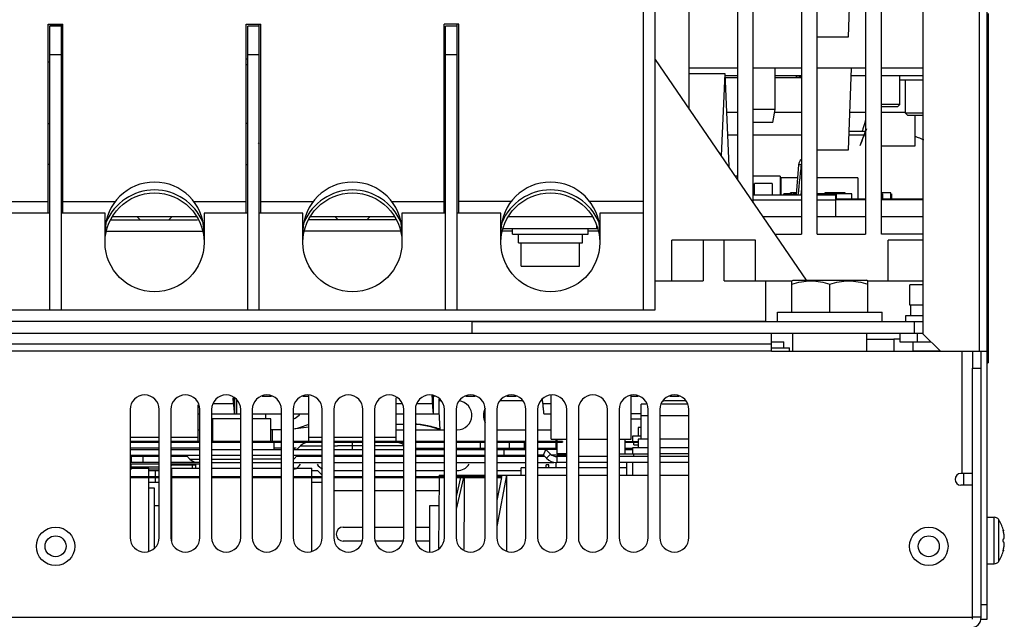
# Model space of a CAD drawing. Header units: millimetres. Extents: x 0 to 2100, y 0 to 1500.
# Tile 7 of 45: x 807 to 976, y 177 to 280. Entities that reach past the tile are written whole.
import ezdxf

# ---------------------------------------------------------------- set-up
doc = ezdxf.new("R2010")
doc.units = ezdxf.units.MM
doc.header["$LTSCALE"] = 115.5
doc.layers.get('0').update_dxf_attribs({"linetype": 'CONTINUOUS'})
for name, color, linetype in [('002_AXIS', 7, 'CONTINUOUS'), ('00_COMPONENTS', 7, 'CONTINUOUS'), ('010_SHEET_METAL_PART', 7, 'CONTINUOUS'), ('03_AXES', 7, 'CONTINUOUS'), ('06_SURFS', 7, 'CONTINUOUS'), ('WIRES', 7, 'CONTINUOUS')]:
    doc.layers.add(name, color=color, linetype=linetype)

msp = doc.modelspace()

# ---------------------------------------------------------------- linework, layer by layer
at = {"color": 7, "linetype": 'CONTINUOUS'}
for p, q in [((914.37, 229.76), (914.37, 329.26)), ((916.37, 229.76), (916.37, 329.26)), ((922.22, 264.21), (922.22, 292.66)), ((930.52, 292.66), (930.52, 252.08)), ((933.22, 248.13), (933.22, 292.66)), ((941.52, 292.66), (941.52, 242.76)), ((944.22, 242.76), (944.22, 292.66)), ((952.52, 292.66), (952.52, 242.76)), ((955.22, 242.76), (955.22, 292.66)), ((949.58, 276.66), (950.07, 290.66)), ((973.57, 280.66), (973.57, 220.66)), ((812.12, 246.36), (812.12, 278.86)), ((812.12, 278.86), (814.62, 278.86)), ((812.12, 278.76), (814.37, 278.76)), ((812.35, 278.86), (812.35, 278.76)), ((812.37, 229.76), (812.37, 278.51)), ((814.37, 278.51), (812.37, 278.51)), ((812.4, 278.76), (812.4, 278.86)), ((812.81, 278.76), (812.81, 278.86)), ((813.14, 278.76), (813.14, 278.86)), ((813.72, 278.76), (813.72, 278.86)), ((814.29, 278.76), (814.29, 278.86)), ((814.37, 229.76), (814.37, 278.86)), ((814.62, 246.36), (814.62, 278.86)), ((846.12, 246.36), (846.12, 278.86)), ((846.12, 278.86), (848.62, 278.86)), ((846.37, 229.76), (846.37, 278.51)), ((848.37, 278.51), (846.37, 278.51)), ((848.37, 229.76), (848.37, 278.86)), ((848.62, 246.36), (848.62, 278.86)), ((880.12, 246.36), (880.12, 278.86)), ((882.62, 278.86), (880.12, 278.86)), ((880.37, 229.76), (880.37, 278.51)), ((882.37, 278.51), (880.37, 278.51)), ((882.37, 229.76), (882.37, 278.86)), ((882.62, 246.36), (882.62, 278.86)), ((944.22, 276.66), (949.58, 276.66)), ((812.12, 272.36), (812.37, 272.36)), ((814.37, 273.58), (812.37, 273.58)), ((846.12, 272.86), (846.37, 272.86)), ((848.37, 273.58), (846.37, 273.58)), ((880.12, 272.86), (880.37, 272.86)), ((882.37, 273.58), (880.37, 273.58)), ((916.37, 272.76), (942.3, 234.86)), ((846.37, 271.86), (846.12, 271.86)), ((880.37, 271.86), (880.12, 271.86)), ((930.52, 271.26), (922.22, 271.26)), ((941.52, 271.26), (933.22, 271.26)), ((952.52, 271.26), (944.22, 271.26)), ((949.58, 257.26), (950.07, 271.26)), ((962.37, 271.26), (955.22, 271.26)), ((922.22, 270.37), (928.32, 270.37)), ((928.32, 270.37), (927.68, 256.22)), ((928.32, 270.37), (929.04, 254.46)), ((928.35, 269.66), (930.52, 269.66)), ((940.57, 269.66), (941.52, 269.66)), ((958.37, 265.04), (958.37, 269.96)), ((958.37, 269.26), (962.37, 269.26)), ((959.37, 263.54), (959.37, 269.26)), ((930.52, 263.66), (928.62, 263.66)), ((941.52, 263.66), (936.88, 263.66)), ((952.52, 263.66), (949.8, 263.66)), ((959.37, 263.66), (955.22, 263.66)), ((812.12, 261.76), (812.37, 261.76)), ((846.37, 261.76), (846.12, 261.76)), ((880.12, 261.76), (880.37, 261.76)), ((949.69, 260.47), (952.51, 260.47)), ((944.22, 257.26), (949.58, 257.26)), ((812.37, 254.76), (812.12, 254.76)), ((846.12, 254.76), (846.37, 254.76)), ((880.37, 254.76), (880.12, 254.76)), ((929.04, 254.46), (929.03, 254.25)), ((940.97, 254.66), (940.57, 249.52)), ((941.52, 250.55), (941.37, 249.52)), ((933.22, 248.68), (941.52, 248.68)), ((944.22, 248.68), (947.37, 248.68)), ((947.37, 249.52), (947.37, 245.76)), ((947.37, 248.76), (952.52, 248.76)), ((955.22, 248.76), (962.27, 248.76)), ((962.27, 248.66), (962.27, 248.76)), ((803.13, 248.36), (812.12, 248.36)), ((814.62, 248.36), (823.6, 248.36)), ((837.13, 248.36), (846.12, 248.36)), ((848.62, 248.36), (857.6, 248.36)), ((871.13, 248.36), (880.12, 248.36)), ((891.6, 248.36), (882.62, 248.36)), ((914.37, 248.36), (905.13, 248.36)), ((812.37, 246.36), (804.87, 246.36)), ((821.87, 246.36), (814.37, 246.36)), ((821.87, 241.36), (821.87, 246.36)), ((822.95, 245.26), (837.78, 245.26)), ((837.64, 245.76), (823.09, 245.76)), ((838.87, 246.36), (838.87, 241.36)), ((846.37, 246.36), (838.87, 246.36)), ((855.87, 246.36), (848.37, 246.36)), ((855.87, 241.36), (855.87, 246.36)), ((871.78, 245.26), (856.95, 245.26)), ((871.64, 245.76), (857.09, 245.76)), ((880.37, 246.36), (872.87, 246.36)), ((872.87, 246.36), (872.87, 241.36)), ((889.87, 246.36), (882.37, 246.36)), ((889.87, 241.36), (889.87, 246.36)), ((905.64, 245.76), (891.09, 245.76)), ((914.37, 246.36), (906.87, 246.36)), ((906.87, 246.36), (906.87, 241.36)), ((891.87, 242.76), (891.87, 243.76)), ((904.87, 242.76), (904.87, 243.76)), ((822.2, 243.26), (838.53, 243.26)), ((872.53, 243.26), (856.2, 243.26)), ((891.87, 243.26), (890.2, 243.26)), ((891.87, 242.76), (904.87, 242.76)), ((892.87, 241.26), (892.87, 242.76)), ((903.87, 241.26), (903.87, 242.76)), ((906.53, 243.26), (904.87, 243.26)), ((936.89, 242.76), (941.52, 242.76)), ((944.22, 242.76), (952.52, 242.76)), ((962.37, 242.76), (955.22, 242.76)), ((892.87, 241.26), (903.87, 241.26)), ((933.61, 241.76), (919.22, 241.76)), ((919.22, 234.76), (919.22, 241.76)), ((924.61, 241.76), (924.61, 234.76)), ((928.22, 234.76), (928.22, 241.76)), ((933.62, 234.76), (933.62, 241.76)), ((962.37, 241.76), (956.37, 241.76)), ((956.37, 234.76), (956.37, 241.76)), ((916.37, 234.76), (924.61, 234.76)), ((928.22, 234.76), (939.87, 234.76)), ((935.37, 227.76), (935.37, 234.76)), ((939.87, 234.74), (940.07, 234.86)), ((939.87, 229.36), (939.87, 234.74)), ((940.07, 234.86), (952.67, 234.86)), ((946.37, 229.36), (946.37, 234.16)), ((952.87, 234.74), (952.67, 234.86)), ((952.87, 234.76), (962.37, 234.76)), ((952.87, 229.36), (952.87, 234.74)), ((960.22, 230.56), (960.22, 228.76)), ((710.37, 229.76), (916.37, 229.76)), ((962.37, 228.76), (959.37, 228.76)), ((959.37, 228.76), (959.37, 227.76)), ((935.37, 227.76), (691.37, 227.76)), ((936.37, 224.26), (938.47, 224.26)), ((936.37, 223.26), (939.42, 223.26)), ((938.47, 223.26), (938.47, 224.26)), ((939.42, 222.66), (939.42, 223.26)), ((973.37, 220.66), (973.57, 220.66)), ((850.47, 214.91), (848.86, 214.91)), ((856.87, 214.91), (855.86, 214.91)), ((878.47, 214.91), (878.33, 214.91)), ((885.47, 214.91), (883.86, 214.91)), ((892.47, 214.91), (890.86, 214.91)), ((898.52, 207.56), (898.52, 215.12)), ((912.22, 207.56), (912.22, 215.11)), ((913.47, 214.91), (912.25, 214.91)), ((920.47, 214.91), (918.86, 214.91)), ((913.97, 207.56), (913.97, 213.56)), ((840.37, 207.16), (840.37, 211.06)), ((850.37, 207.16), (850.37, 211.06)), ((913.97, 208.06), (912.47, 208.06)), ((912.47, 208.06), (912.47, 207.16)), ((913.97, 209.56), (913.47, 209.56)), ((913.47, 209.56), (913.47, 208.06)), ((831.17, 207.16), (826.17, 207.16)), ((826.17, 207.02), (831.17, 207.02)), ((838.17, 207.16), (833.17, 207.16)), ((833.17, 207.02), (838.17, 207.02)), ((845.17, 207.16), (840.17, 207.16)), ((840.17, 207.02), (845.17, 207.02)), ((852.17, 207.16), (847.17, 207.16)), ((847.17, 207.02), (852.17, 207.02)), ((850.87, 207.02), (850.87, 205.79)), ((859.17, 207.16), (854.17, 207.16)), ((854.17, 207.02), (859.17, 207.02)), ((854.81, 205.79), (855.45, 206.43)), ((866.17, 207.16), (861.17, 207.16)), ((861.17, 207.02), (866.17, 207.02)), ((873.17, 207.16), (868.17, 207.16)), ((868.17, 207.02), (873.17, 207.02)), ((880.17, 207.16), (875.17, 207.16)), ((875.17, 207.02), (880.17, 207.02)), ((887.17, 207.16), (882.17, 207.16)), ((882.17, 207.02), (887.17, 207.02)), ((894.17, 207.16), (889.17, 207.16)), ((889.17, 207.02), (894.17, 207.02)), ((891.37, 206.02), (891.37, 207.02)), ((900.47, 207.16), (896.17, 207.16)), ((896.17, 207.02), (900.47, 207.02)), ((898.52, 207.56), (901.17, 207.56)), ((899.37, 207.16), (899.37, 207.56)), ((899.37, 206.02), (899.37, 207.02)), ((899.52, 207.16), (899.52, 207.56)), ((899.52, 205.06), (899.52, 207.02)), ((900.47, 207.16), (900.47, 207.02)), ((903.17, 207.56), (908.17, 207.56)), ((910.17, 207.56), (912.22, 207.56)), ((911.22, 205.06), (911.22, 207.56)), ((911.22, 207.16), (913.47, 207.16)), ((911.22, 207.02), (913.47, 207.02)), ((912.72, 206.56), (912.72, 207.02)), ((912.72, 206.56), (913.47, 206.56)), ((915.17, 207.56), (913.47, 207.56)), ((913.47, 207.56), (913.47, 206.06)), ((922.17, 207.56), (917.17, 207.56)), ((831.17, 206.02), (826.17, 206.02)), ((826.17, 205.79), (831.17, 205.79)), ((826.17, 204.79), (831.17, 204.79)), ((838.17, 206.02), (833.17, 206.02)), ((833.17, 205.79), (838.17, 205.79)), ((833.17, 204.79), (838.17, 204.79)), ((835.81, 204.79), (836.45, 204.15)), ((840.17, 205.79), (845.17, 205.79)), ((840.17, 204.79), (845.17, 204.79)), ((847.17, 205.79), (852.17, 205.79)), ((847.17, 204.79), (852.17, 204.79)), ((852.17, 206.02), (850.87, 206.02)), ((854.7, 206.02), (854.17, 206.02)), ((854.17, 205.79), (859.17, 205.79)), ((854.17, 204.79), (859.17, 204.79)), ((854.92, 204.79), (854.28, 204.15)), ((854.37, 206.02), (854.37, 205.79)), ((861.17, 205.79), (866.17, 205.79)), ((861.17, 204.79), (866.17, 204.79)), ((868.17, 205.79), (873.17, 205.79)), ((868.17, 204.79), (873.17, 204.79)), ((875.17, 206.02), (880.17, 206.02)), ((875.17, 205.79), (880.17, 205.79)), ((875.17, 204.79), (880.17, 204.79)), ((882.17, 206.02), (887.17, 206.02)), ((882.17, 205.79), (887.17, 205.79)), ((882.17, 204.79), (887.17, 204.79)), ((889.17, 206.02), (894.17, 206.02)), ((889.17, 205.79), (894.17, 205.79)), ((889.17, 204.79), (894.17, 204.79)), ((896.17, 206.02), (899.52, 206.02)), ((899.52, 205.79), (896.17, 205.79)), ((897.2, 204.79), (896.17, 204.79)), ((897.7, 204.29), (897.2, 204.79)), ((897.26, 204.56), (897.26, 204.73)), ((898.41, 205), (897.61, 205.79)), ((901.17, 204.79), (898.68, 204.79)), ((901.17, 205.06), (899.52, 205.06)), ((910.17, 205.06), (915.17, 205.06)), ((911.22, 206.02), (912.47, 206.02)), ((911.22, 205.79), (912.47, 205.79)), ((915.17, 206.06), (912.47, 206.06)), ((912.47, 206.06), (912.47, 205.06)), ((912.72, 204.56), (912.72, 205.06)), ((922.17, 206.06), (917.17, 206.06)), ((922.17, 205.06), (917.17, 205.06)), ((831.17, 204.56), (826.17, 204.56)), ((831.17, 203.56), (826.17, 203.56)), ((826.17, 203.33), (831.17, 203.33)), ((826.37, 204.56), (826.37, 203.56)), ((826.37, 202.33), (826.37, 203.27)), ((828.37, 204.56), (828.37, 203.56)), ((836.04, 204.56), (833.17, 204.56)), ((838.17, 203.56), (833.17, 203.56)), ((833.17, 203.33), (838.17, 203.33)), ((833.3, 203.16), (837.47, 203.16)), ((836.87, 202.56), (836.87, 203.16)), ((854.17, 203.56), (859.17, 203.56)), ((859.17, 204.56), (854.69, 204.56)), ((866.17, 204.56), (861.17, 204.56)), ((861.17, 203.56), (866.17, 203.56)), ((873.17, 204.56), (868.17, 204.56)), ((868.17, 203.56), (873.17, 203.56)), ((880.17, 204.56), (875.17, 204.56)), ((875.17, 203.56), (880.17, 203.56)), ((887.17, 204.56), (882.17, 204.56)), ((882.17, 203.56), (887.17, 203.56)), ((894.17, 204.56), (889.17, 204.56)), ((889.17, 203.56), (894.17, 203.56)), ((897.2, 204.56), (896.17, 204.56)), ((896.17, 203.56), (898.97, 203.56)), ((897.43, 204.56), (897.26, 204.56)), ((898.12, 203.16), (897.62, 203.16)), ((897.62, 202.66), (897.62, 203.16)), ((898.12, 202.66), (898.12, 203.16)), ((899.37, 202.66), (899.37, 203.56)), ((901.17, 204.56), (899.47, 204.56)), ((901.17, 203.56), (899.47, 203.56)), ((908.17, 204.56), (903.17, 204.56)), ((908.17, 203.56), (903.17, 203.56)), ((915.17, 204.56), (910.17, 204.56)), ((915.17, 203.56), (910.17, 203.56)), ((912.47, 203.56), (912.47, 201.36)), ((922.17, 204.56), (917.17, 204.56)), ((922.17, 203.56), (921.48, 203.56)), ((826.37, 202.33), (826.17, 202.33)), ((831.17, 202.1), (829.37, 202.1)), ((830.47, 202.1), (830.47, 201.1)), ((833.27, 202.16), (833.17, 202.16)), ((833.27, 202.16), (833.27, 201.1)), ((854.2, 202.66), (854.37, 202.66)), ((854.28, 202.56), (854.28, 202.66)), ((854.37, 202.56), (854.37, 202.66)), ((858.37, 202.16), (859.17, 201.36)), ((879.28, 201.36), (880.17, 201.36)), ((882.17, 201.36), (887.17, 201.36)), ((883.05, 201.36), (882.99, 201.1)), ((883.55, 201.36), (883.48, 201.1)), ((883.55, 201.36), (883.54, 201.1)), ((889.17, 201.36), (894.17, 201.36)), ((890.81, 201.36), (889.17, 192.55)), ((890.03, 201.36), (889.98, 201.1)), ((890.81, 201.36), (890.81, 200.95)), ((894.17, 202.66), (893.37, 202.66)), ((893.37, 201.36), (893.37, 202.66)), ((901.17, 202.66), (896.17, 202.66)), ((896.17, 201.36), (901.17, 201.36)), ((908.17, 202.66), (903.17, 202.66)), ((903.17, 201.36), (908.17, 201.36)), ((911.47, 202.66), (910.17, 202.66)), ((910.17, 201.36), (915.17, 201.36)), ((917.17, 201.36), (922.17, 201.36)), ((831.17, 201.1), (826.17, 201.1)), ((826.17, 200.95), (831.17, 200.95)), ((829.37, 200.16), (831.17, 200.16)), ((830.47, 200.95), (830.47, 200.16)), ((838.17, 201.1), (833.17, 201.1)), ((833.17, 200.95), (838.17, 200.95)), ((833.17, 200.16), (833.37, 200.16)), ((833.27, 200.95), (833.27, 200.16)), ((845.17, 201.1), (840.17, 201.1)), ((840.17, 200.95), (845.17, 200.95)), ((852.17, 201.1), (847.17, 201.1)), ((847.17, 200.95), (852.17, 200.95)), ((859.17, 201.1), (854.17, 201.1)), ((854.17, 200.95), (859.17, 200.95)), ((857.37, 200.16), (859.17, 200.16)), ((866.17, 201.1), (861.17, 201.1)), ((861.17, 200.95), (866.17, 200.95)), ((873.17, 201.1), (868.17, 201.1)), ((868.17, 200.95), (873.17, 200.95)), ((880.17, 201.1), (875.17, 201.1)), ((875.17, 200.95), (880.17, 200.95)), ((887.17, 201.1), (882.17, 201.1)), ((882.17, 200.95), (887.17, 200.95)), ((883.45, 200.95), (882.17, 195.54)), ((882.95, 200.95), (882.17, 197.73)), ((883.54, 200.95), (883.53, 198.06)), ((890.03, 201.1), (889.17, 201.1)), ((889.17, 200.95), (890.03, 200.95)), ((889.95, 200.95), (889.17, 197.01)), ((890.81, 200.95), (890.81, 188.44)), ((830.37, 199.16), (829.37, 199.16)), ((830.37, 188.93), (830.37, 199.16)), ((883.53, 198.06), (883.5, 188.62)), ((830.37, 196.16), (831.17, 196.16)), ((877.67, 196.16), (879.23, 196.16)), ((877.67, 188.2), (877.67, 196.16)), ((973.37, 194.16), (974.58, 194.16)), ((975.37, 193.72), (975.37, 193.77)), ((975.41, 193.65), (975.37, 193.72)), ((976.23, 191.8), (976.16, 191.8)), ((976.23, 188.52), (976.16, 188.52)), ((973.37, 186.16), (974.58, 186.16)), ((975.37, 186.6), (975.41, 186.67)), ((975.37, 186.55), (975.37, 186.6))]:
    msp.add_line(p, q, dxfattribs=at)
at = {"color": 3, "linetype": 'CONTINUOUS'}
for p, q in [((930.52, 269.96), (928.34, 269.96)), ((941.52, 269.96), (936.97, 269.96)), ((952.52, 269.96), (950.02, 269.96)), ((962.37, 269.96), (955.22, 269.96)), ((933.22, 249.52), (941.52, 249.52)), ((944.22, 249.52), (947.37, 249.52)), ((856.87, 207.16), (856.87, 215.12)), ((837.87, 207.16), (837.87, 213.48)), ((871.87, 207.16), (871.87, 214.68)), ((879.62, 214.16), (879.25, 214.16)), ((893.62, 214.16), (889.71, 214.16)), ((897.05, 214.16), (896.71, 214.16)), ((897.07, 213.67), (897.04, 214.43)), ((921.62, 214.16), (918.37, 214.16)), ((897.26, 211.91), (898.52, 211.91)), ((913.97, 211.91), (912.25, 211.91)), ((871.87, 209.16), (873.17, 209.16)), ((875.17, 209.16), (880.17, 209.16)), ((882.17, 209.16), (882.37, 209.16)), ((889.37, 209.16), (894.17, 209.16)), ((896.17, 209.16), (898.52, 209.16)), ((861.17, 202.16), (866.17, 202.16)), ((868.17, 202.16), (873.17, 202.16)), ((875.17, 202.16), (880.17, 202.16)), ((882.17, 202.16), (882.37, 202.16)), ((889.37, 202.16), (893.37, 202.16))]:
    msp.add_line(p, q, dxfattribs=at)
at = {"color": 9, "linetype": 'CONTINUOUS'}
for p, q in [((941.44, 254.66), (940.97, 254.66)), ((912.25, 211.91), (912.25, 214.91)), ((897.07, 213.67), (898.52, 213.67)), ((849.47, 211.06), (849.47, 211.91)), ((856.87, 210.09), (856.84, 210.09)), ((912.22, 211.03), (913.97, 211.03)), ((831.17, 207.82), (826.17, 207.82)), ((837.87, 207.82), (833.17, 207.82)), ((855.45, 206.43), (857.53, 206.43)), ((859.17, 207.82), (856.87, 207.82)), ((857.53, 206.43), (859.17, 206.43)), ((866.17, 207.82), (861.17, 207.82)), ((861.17, 206.43), (861.79, 206.43)), ((866.17, 206.43), (861.79, 206.43)), ((864.37, 205.79), (864.37, 207.02)), ((871.87, 207.82), (868.17, 207.82)), ((871.2, 206.43), (868.17, 206.43)), ((873.17, 206.43), (871.2, 206.43)), ((886.37, 206.02), (886.37, 207.02)), ((893.9, 206.02), (893.9, 207.02)), ((890.37, 205.79), (890.37, 204.79)), ((897.2, 204.79), (897.61, 205.79)), ((897.7, 204.29), (898.41, 205)), ((900.47, 204.79), (900.47, 205.06)), ((826.37, 203.27), (826.17, 203.27)), ((836.45, 204.15), (838.17, 204.15)), ((840.17, 204.15), (845.17, 204.15)), ((852.17, 204.15), (847.17, 204.15)), ((854.28, 204.15), (854.17, 204.15)), ((899.47, 204.56), (899.47, 203.56)), ((826.37, 202.92), (826.17, 202.92)), ((831.17, 202.74), (826.37, 202.74)), ((831.17, 202.39), (829.37, 202.39)), ((974.58, 186.16), (974.58, 194.16)), ((975.41, 186.67), (975.41, 193.65))]:
    msp.add_line(p, q, dxfattribs=at)
at = {"color": 6, "linetype": 'CONTINUOUS'}
for p, q in [((879.41, 209.25), (879.25, 212.28)), ((871.87, 210.16), (873.17, 210.16)), ((877.76, 209.76), (879.41, 209.25)), ((837.87, 209.16), (838.17, 209.16)), ((852.17, 209.16), (850.37, 209.16)), ((854.17, 209.32), (856.87, 209.66)), ((879.41, 209.25), (879.26, 209.31))]:
    msp.add_line(p, q, dxfattribs=at)
msp.add_lwpolyline([(875.17, 210.11), (876.01, 210.07), (877.76, 209.76)], dxfattribs=at)
at = {"color": 7, "linetype": 'CONTINUOUS'}
for centre in [(830.37, 241.36), (864.37, 241.36), (898.37, 241.36)]:
    msp.add_circle(centre, 8.5, dxfattribs=at)
for centre, radius, start, end in [((956.76, 179.92), 91.17, 99.624, 100.1739), ((935.43, 266.94), 17.72, 344.713, 344.9455), ((959.1, 252.19), 7.57, 70.8384, 75.0412), ((959.14, 252.28), 7.47, 63.2964, 70.8422), ((861.14, 272.08), 18.81, 226.5002, 227.4913), ((942.27, 254.56), 1.3, 125.8242, 175.5591), ((942.27, 254.56), 0.831, 157.8682, 173.0398), ((830.37, 243.21), 8.5, 0.9953, 179.0047), ((830.37, 241.36), 9, 22.7828, 157.1862), ((864.37, 243.21), 8.5, 0.9953, 179.0047), ((864.37, 241.36), 9, 22.7828, 157.1862), ((898.37, 243.21), 8.5, 0.9953, 179.0047), ((898.37, 241.36), 9, 22.7828, 157.1862), ((856.87, 205.02), 2, 90.0001, 134.9974), ((871.87, 205.02), 2, 48.6348, 89.9999), ((899.47, 206.06), 1.5, 225, 270), ((837.87, 205.56), 2, 225.0026, 259.136), ((852.87, 205.56), 2, 311.3652, 314.9974), ((899.47, 206.06), 2.5, 225, 270), ((974.58, 193.16), 1, 37.7932, 90), ((969.97, 190.16), 6.47, 14.6606, 32.6763), ((969.97, 190.16), 6.47, 327.3237, 345.3394), ((974.58, 187.16), 1, 270, 322.2068)]:
    msp.add_arc(centre, radius, start, end, dxfattribs=at)
at = {"color": 3, "linetype": 'CONTINUOUS'}
for centre, start, end in [((882.37, 211.66), 270, 83.008), ((918.37, 211.66), 90, 106.9508), ((889.37, 211.66), 150.9514, 209.0486), ((889.37, 211.66), 265.3976, 270), ((853.37, 204.66), 294.581, 325.8531), ((860.37, 204.66), 214.1469, 243.146), ((882.37, 204.66), 270, 325.8531), ((889.37, 204.66), 265.3976, 270)]:
    msp.add_arc(centre, 2.5, start, end, dxfattribs=at)
at = {"color": 9, "linetype": 'CONTINUOUS'}
for centre, radius, start, end in [((874.38, 195.86), 14.3, 84.5585, 86.8269), ((874.38, 195.86), 14.3, 83.3538, 84.5579), ((874.27, 195.34), 14.83, 75.3658, 76.4794)]:
    msp.add_arc(centre, radius, start, end, dxfattribs=at)
at = {"color": 7, "linetype": 'CONTINUOUS'}
for points, knots in [([(951.94, 260.47), (952, 260.63), (952.21, 261.22), (952.4, 261.82), (952.52, 262.27)], [0, 0, 0, 0, 0.263258, 1, 1, 1, 1]), ([(941.44, 254.66), (941.34, 253.81), (941.15, 252.09), (940.98, 250.38), (940.9, 249.52)], [0, 0, 0, 0, 0.499999, 1, 1, 1, 1]), ([(939.87, 234.16), (940.39, 234.34), (941.46, 234.63), (943.12, 234.8), (944.77, 234.63), (945.84, 234.34), (946.37, 234.16)], [0, 0, 0, 0, 0.250935, 0.5, 0.749066, 1, 1, 1, 1]), ([(946.37, 234.16), (946.89, 234.34), (947.96, 234.63), (949.62, 234.8), (951.27, 234.63), (952.34, 234.34), (952.87, 234.16)], [0, 0, 0, 0, 0.250934, 0.5, 0.749066, 1, 1, 1, 1]), ([(912.22, 214.98), (912.22, 214.97), (912.22, 214.95), (912.23, 214.91), (912.25, 214.91)], [0, 0, 0, 0, 0.410698, 1, 1, 1, 1]), ([(833.36, 203.26), (833.34, 203.24), (833.25, 203.12), (833.2, 202.98), (833.16, 202.87)], [0, 0, 0, 0, 0.192313, 1, 1, 1, 1]), ([(976.16, 191.8), (976.16, 191.82), (976.15, 191.85), (976.15, 191.89), (976.15, 191.91), (976.15, 191.92), (976.16, 191.93), (976.16, 191.93)], [0, 0, 0, 0, 0.408621, 0.718194, 0.830325, 0.912854, 1, 1, 1, 1]), ([(976.16, 191.93), (976.17, 191.93), (976.18, 191.92), (976.19, 191.89), (976.21, 191.85), (976.22, 191.82), (976.23, 191.8)], [0, 0, 0, 0, 0.101696, 0.307301, 0.612329, 1, 1, 1, 1]), ([(976.23, 191.48), (976.22, 191.53), (976.19, 191.64), (976.17, 191.75), (976.16, 191.8)], [0, 0, 0, 0, 0.505367, 1, 1, 1, 1]), ([(976.23, 190.46), (976.24, 190.46), (976.26, 190.46), (976.28, 190.48), (976.3, 190.51), (976.32, 190.57), (976.33, 190.67), (976.34, 190.87), (976.32, 191.15), (976.27, 191.37), (976.23, 191.48)], [0, 0, 0, 0, 0.021907, 0.046865, 0.078145, 0.117324, 0.220546, 0.354072, 0.676727, 1, 1, 1, 1]), ([(976.23, 189.86), (976.22, 189.86), (976.2, 189.88), (976.19, 189.91), (976.17, 189.96), (976.15, 190.05), (976.15, 190.16), (976.15, 190.27), (976.17, 190.35), (976.19, 190.41), (976.2, 190.44), (976.22, 190.46), (976.23, 190.46)], [0, 0, 0, 0, 0.058632, 0.105841, 0.165927, 0.319295, 0.5, 0.680705, 0.834073, 0.894159, 0.941368, 1, 1, 1, 1]), ([(976.23, 188.84), (976.27, 188.95), (976.32, 189.17), (976.34, 189.45), (976.33, 189.65), (976.32, 189.75), (976.3, 189.81), (976.28, 189.84), (976.26, 189.86), (976.24, 189.86), (976.23, 189.86)], [0, 0, 0, 0, 0.323264, 0.645924, 0.779454, 0.882676, 0.921854, 0.953134, 0.978092, 1, 1, 1, 1]), ([(976.16, 188.39), (976.16, 188.39), (976.15, 188.4), (976.15, 188.41), (976.15, 188.43), (976.15, 188.47), (976.16, 188.5), (976.16, 188.52)], [0, 0, 0, 0, 0.087146, 0.169675, 0.281806, 0.591379, 1, 1, 1, 1]), ([(976.16, 188.52), (976.17, 188.57), (976.19, 188.68), (976.22, 188.78), (976.23, 188.84)], [0, 0, 0, 0, 0.494633, 1, 1, 1, 1]), ([(976.23, 188.52), (976.22, 188.5), (976.21, 188.47), (976.19, 188.43), (976.18, 188.4), (976.17, 188.39), (976.16, 188.39)], [0, 0, 0, 0, 0.387671, 0.692699, 0.898304, 1, 1, 1, 1])]:
    msp.add_open_spline(points, degree=3, knots=knots, dxfattribs=at)
at = {"color": 3, "linetype": 'CONTINUOUS'}
for points, knots in [([(897.07, 213.67), (897.08, 213.42), (897.1, 212.98), (897.14, 212.48), (897.18, 212.19), (897.2, 212.04), (897.22, 211.96), (897.25, 211.91), (897.26, 211.91)], [0, 0, 0, 0, 0.420035, 0.733108, 0.845502, 0.927188, 0.97795, 1, 1, 1, 1]), ([(912.22, 211.95), (912.22, 211.94), (912.23, 211.92), (912.24, 211.91), (912.25, 211.91)], [0, 0, 0, 0, 0.640096, 1, 1, 1, 1])]:
    msp.add_open_spline(points, degree=3, knots=knots, dxfattribs=at)
at = {"color": 9, "linetype": 'CONTINUOUS'}
for points, knots in [([(854.18, 211.01), (854.29, 211.07), (854.74, 211.31), (855.13, 211.64), (855.41, 211.9)], [0, 0, 0, 0, 0.24325, 1, 1, 1, 1]), ([(856.84, 210.09), (856.41, 209.92), (855.55, 209.59), (854.64, 209.35), (854.18, 209.27)], [0, 0, 0, 0, 0.492494, 1, 1, 1, 1]), ([(877.74, 209.76), (877.6, 209.79), (877.03, 209.92), (876.46, 210.01), (876.03, 210.06)], [0, 0, 0, 0, 0.251153, 1, 1, 1, 1]), ([(879.26, 209.31), (879.16, 209.34), (878.75, 209.48), (878.33, 209.61), (878.02, 209.69)], [0, 0, 0, 0, 0.251774, 1, 1, 1, 1])]:
    msp.add_open_spline(points, degree=3, knots=knots, dxfattribs=at)
at = {"layer": '002_AXIS', "color": 7, "linetype": 'CONTINUOUS'}
for p, q in [((936.97, 264.16), (936.97, 271.26)), ((936.97, 269.66), (940.57, 269.66)), ((940.57, 269.96), (940.57, 269.66)), ((936.97, 264.16), (933.22, 264.16)), ((936.57, 261.96), (936.97, 264.16)), ((958.37, 265.04), (955.22, 265.04)), ((957.99, 264.66), (955.22, 264.66)), ((957.99, 264.66), (958.37, 265.04)), ((962.37, 263.54), (959.37, 263.54)), ((959.74, 263.16), (959.37, 263.54)), ((962.37, 263.16), (959.74, 263.16)), ((936.57, 261.96), (933.22, 261.96)), ((827.41, 245.76), (827.91, 245.26)), ((833.33, 245.76), (832.83, 245.26)), ((861.41, 245.76), (861.91, 245.26)), ((867.33, 245.76), (866.83, 245.26)), ((893.37, 237.26), (893.37, 241.26)), ((903.37, 237.26), (903.37, 241.26)), ((893.37, 237.26), (903.37, 237.26)), ((962.37, 234.06), (960.12, 234.06)), ((960.12, 230.56), (960.12, 234.06)), ((962.37, 230.56), (960.12, 230.56)), ((937.37, 229.36), (955.37, 229.36)), ((937.37, 227.76), (937.37, 229.36)), ((955.37, 227.76), (955.37, 229.36)), ((878.28, 214.91), (878.33, 214.91)), ((844.49, 211.91), (844.49, 214.32)), ((879.25, 211.91), (879.25, 214.45)), ((914.84, 213.56), (913.97, 213.56)), ((921.84, 213.56), (917.49, 213.56)), ((915.17, 211.56), (913.97, 211.56)), ((922.17, 211.56), (917.17, 211.56)), ((845.17, 211.06), (840.17, 211.06)), ((850.37, 211.06), (847.17, 211.06)), ((837.47, 202.56), (837.47, 203.33)), ((840.17, 203.56), (845.17, 203.56)), ((847.17, 203.56), (852.17, 203.56)), ((911.47, 203.56), (911.47, 201.36)), ((921.48, 203.56), (917.17, 203.56)), ((826.17, 202.56), (829.37, 202.56)), ((829.37, 201.1), (829.37, 202.56)), ((833.27, 202.16), (833.37, 202.16)), ((833.37, 202.56), (838.17, 202.56)), ((833.37, 201.1), (833.37, 202.56)), ((840.17, 202.56), (845.17, 202.56)), ((847.17, 202.56), (852.17, 202.56)), ((854.17, 202.56), (857.37, 202.56)), ((857.37, 201.1), (857.37, 202.56)), ((857.37, 202.16), (858.37, 202.16)), ((879.28, 201.36), (879.28, 201.1)), ((829.37, 188.35), (829.37, 200.95)), ((833.37, 190.11), (833.37, 200.95)), ((857.37, 188.35), (857.37, 200.95)), ((879.28, 200.95), (879.17, 188.82))]:
    msp.add_line(p, q, dxfattribs=at)
at = {"layer": '002_AXIS', "color": 3, "linetype": 'CONTINUOUS'}
for p, q in [((952.52, 248.66), (947.37, 248.66)), ((962.37, 248.66), (955.22, 248.66)), ((878.03, 215.12), (878.09, 213.67)), ((843.94, 213.67), (843.89, 214.66)), ((837.87, 211.91), (838.17, 211.91)), ((840.17, 211.91), (845.17, 211.91)), ((847.17, 211.91), (852.17, 211.91)), ((854.17, 211.91), (856.87, 211.91)), ((871.87, 211.91), (873.17, 211.91)), ((875.17, 211.91), (879.25, 211.91))]:
    msp.add_line(p, q, dxfattribs=at)
at = {"layer": '002_AXIS', "color": 9, "linetype": 'CONTINUOUS'}
for p, q in [((878.09, 213.67), (878.16, 215.09)), ((878.28, 211.91), (878.28, 214.91)), ((840.53, 213.67), (843.94, 213.67)), ((843.94, 213.67), (843.98, 214.61)), ((844.14, 211.91), (844.14, 214.52)), ((871.87, 213.67), (872.8, 213.67)), ((875.53, 213.67), (878.09, 213.67))]:
    msp.add_line(p, q, dxfattribs=at)
at = {"layer": '002_AXIS', "color": 7, "linetype": 'CONTINUOUS'}
msp.add_open_spline([(878.26, 214.98), (878.26, 214.97), (878.26, 214.95), (878.27, 214.91), (878.28, 214.91)], degree=3, knots=[0, 0, 0, 0, 0.408783, 1, 1, 1, 1], dxfattribs=at)
at = {"layer": '002_AXIS', "color": 3, "linetype": 'CONTINUOUS'}
for points, knots in [([(843.94, 213.67), (843.95, 213.42), (843.98, 212.98), (844.02, 212.48), (844.05, 212.19), (844.08, 212.04), (844.1, 211.96), (844.13, 211.91), (844.14, 211.91)], [0, 0, 0, 0, 0.419654, 0.73221, 0.844558, 0.926365, 0.977334, 1, 1, 1, 1]), ([(878.09, 213.67), (878.1, 213.42), (878.13, 212.98), (878.17, 212.48), (878.2, 212.19), (878.23, 212.04), (878.25, 211.96), (878.27, 211.91), (878.28, 211.91)], [0, 0, 0, 0, 0.42014, 0.732981, 0.845373, 0.927132, 0.977908, 1, 1, 1, 1])]:
    msp.add_open_spline(points, degree=3, knots=knots, dxfattribs=at)
at = {"layer": '00_COMPONENTS', "color": 9, "linetype": 'CONTINUOUS'}
for p, q in [((972.07, 222.66), (972.07, 341.76)), ((951.27, 248.66), (951.27, 248.76)), ((960.27, 248.66), (960.27, 248.76)), ((906.37, 243.76), (906.37, 244.2)), ((690.37, 223.96), (936.37, 223.96)), ((952.69, 224.76), (957.37, 224.76)), ((936.37, 222.66), (690.37, 222.66)), ((969.07, 222.66), (969.07, 201.66)), ((655.87, 176.96), (970.87, 176.96))]:
    msp.add_line(p, q, dxfattribs=at)
at = {"layer": '00_COMPONENTS', "color": 3, "linetype": 'CONTINUOUS'}
for p, q in [((973.37, 176.66), (973.37, 343.06)), ((962.37, 307.06), (962.37, 225.66)), ((890.29, 243.76), (906.37, 243.76)), ((664.37, 225.76), (962.37, 225.76)), ((936.37, 222.66), (936.37, 225.76)), ((962.37, 225.66), (965.37, 222.66)), ((936.37, 222.66), (973.37, 222.66)), ((970.87, 222.66), (970.87, 219.76)), ((972.37, 176.96), (972.37, 220.26)), ((826.17, 212.66), (826.17, 190.66)), ((831.17, 190.66), (831.17, 212.66)), ((833.17, 212.66), (833.17, 190.66)), ((838.17, 190.66), (838.17, 212.66)), ((840.17, 212.66), (840.17, 190.66)), ((845.17, 190.66), (845.17, 212.66)), ((847.17, 212.66), (847.17, 190.66)), ((852.17, 190.66), (852.17, 212.66)), ((854.17, 212.66), (854.17, 190.66)), ((859.17, 190.66), (859.17, 212.66)), ((861.17, 212.66), (861.17, 190.66)), ((866.17, 190.66), (866.17, 212.66)), ((868.17, 212.66), (868.17, 190.66)), ((873.17, 190.66), (873.17, 212.66)), ((875.17, 212.66), (875.17, 190.66)), ((880.17, 190.66), (880.17, 212.66)), ((882.17, 212.66), (882.17, 190.66)), ((887.17, 190.66), (887.17, 212.66)), ((889.17, 212.66), (889.17, 190.66)), ((894.17, 190.66), (894.17, 212.66)), ((896.17, 212.66), (896.17, 190.66)), ((901.17, 190.66), (901.17, 212.66)), ((903.17, 212.66), (903.17, 190.66)), ((908.17, 190.66), (908.17, 212.66)), ((910.17, 212.66), (910.17, 190.66)), ((915.17, 190.66), (915.17, 212.66)), ((917.17, 212.66), (917.17, 190.66)), ((922.17, 190.66), (922.17, 212.66)), ((970.87, 201.66), (968.87, 201.66)), ((970.87, 199.66), (968.87, 199.66)), ((970.87, 176.96), (970.87, 199.66))]:
    msp.add_line(p, q, dxfattribs=at)
at = {"layer": '00_COMPONENTS', "color": 7, "linetype": 'CONTINUOUS'}
for p, q in [((930.52, 252.74), (930.06, 252.74)), ((930.52, 252.39), (930.3, 252.39)), ((937.81, 252.74), (933.22, 252.74)), ((937.81, 252.74), (937.81, 249.52)), ((940.8, 252.43), (937.94, 252.43)), ((937.94, 252.43), (937.94, 249.52)), ((951.19, 252.43), (944.22, 252.43)), ((951.19, 252.43), (951.19, 248.79)), ((933.41, 250.59), (933.22, 250.59)), ((936.46, 251.49), (933.41, 251.49)), ((933.41, 249.52), (933.41, 251.49)), ((936.46, 251.49), (936.46, 249.52)), ((939.87, 249.69), (938.47, 249.69)), ((938.47, 249.52), (938.47, 249.69)), ((940.6, 249.89), (939.64, 249.89)), ((939.64, 249.69), (939.64, 249.89)), ((939.87, 249.69), (939.87, 249.52)), ((940.57, 249.69), (940.07, 249.69)), ((940.07, 249.52), (940.07, 249.69)), ((940.17, 249.89), (940.17, 249.69)), ((941.47, 249.69), (941.37, 249.69)), ((941.52, 249.89), (941.43, 249.89)), ((941.47, 249.69), (941.47, 249.52)), ((946.57, 249.69), (944.22, 249.69)), ((944.77, 249.69), (944.77, 249.52)), ((945.17, 249.69), (945.17, 249.52)), ((949.01, 249.89), (945.51, 249.89)), ((945.51, 249.89), (945.51, 249.69)), ((946.57, 249.69), (946.57, 249.52)), ((950.13, 249.69), (946.67, 249.69)), ((946.67, 249.69), (946.67, 249.52)), ((951.19, 248.79), (947.37, 248.79)), ((947.37, 248.76), (951.27, 248.76)), ((947.43, 249.69), (947.43, 248.79)), ((949.01, 249.69), (949.01, 249.89)), ((950.13, 248.79), (950.13, 249.69)), ((952.52, 248.79), (951.19, 248.79)), ((956.87, 249.89), (955.22, 249.89)), ((955.42, 249.69), (955.22, 249.69)), ((956.87, 248.79), (955.22, 248.79)), ((955.22, 248.76), (960.27, 248.76)), ((955.42, 249.69), (955.42, 248.79)), ((956.87, 248.79), (956.87, 249.89)), ((956.87, 248.79), (959.07, 248.79)), ((956.97, 249.69), (956.97, 248.79)), ((941.52, 245.76), (934.84, 245.76)), ((952.52, 245.76), (944.22, 245.76)), ((962.37, 245.76), (955.22, 245.76)), ((884.87, 227.76), (962.37, 227.76)), ((884.87, 227.76), (884.87, 225.76)), ((960.87, 227.76), (960.87, 225.76)), ((940.04, 222.66), (940.04, 225.76)), ((952.69, 225.76), (952.69, 222.66)), ((958.37, 225.76), (958.37, 224.26)), ((961.37, 225.76), (961.37, 224.26)), ((958.37, 224.76), (957.37, 224.76)), ((957.37, 224.76), (957.37, 222.66)), ((958.37, 224.26), (963.77, 224.26)), ((960.62, 224.26), (960.62, 222.76)), ((960.62, 222.76), (965.27, 222.76)), ((972.37, 220.26), (972.37, 222.66)), ((970.87, 219.76), (972.37, 219.76)), ((970.87, 199.66), (970.87, 219.76)), ((969.37, 199.66), (969.37, 201.66)), ((866.17, 198.66), (861.17, 198.66)), ((873.17, 198.66), (868.17, 198.66)), ((879.26, 198.66), (875.17, 198.66)), ((862.77, 192.46), (866.17, 192.46)), ((868.17, 192.46), (873.17, 192.46)), ((875.17, 192.46), (877.67, 192.46)), ((865.95, 190.06), (862.77, 190.06)), ((872.95, 190.06), (868.38, 190.06)), ((877.67, 190.06), (875.38, 190.06)), ((972.37, 179.16), (973.37, 179.16)), ((972.37, 176.96), (970.87, 176.96)), ((972.37, 176.66), (973.37, 176.66))]:
    msp.add_line(p, q, dxfattribs=at)
at = {"layer": '00_COMPONENTS', "color": 9, "linetype": 'CONTINUOUS'}
for centre in [(813.37, 189.16), (963.37, 189.16)]:
    msp.add_circle(centre, 3.3, dxfattribs=at)
at = {"layer": '00_COMPONENTS', "color": 3, "linetype": 'CONTINUOUS'}
for centre in [(813.37, 189.16), (963.37, 189.16)]:
    msp.add_circle(centre, 1.8, dxfattribs=at)
for centre, radius, start, end in [((906.37, 241.76), 2, 87.8537, 90), ((828.67, 212.66), 2.5, 0, 180), ((835.67, 212.66), 2.5, 0, 180), ((842.67, 212.66), 2.5, 0, 180), ((849.67, 212.66), 2.5, 0, 180), ((856.67, 212.66), 2.5, 0, 180), ((863.67, 212.66), 2.5, 0, 180), ((870.67, 212.66), 2.5, 0, 180), ((877.67, 212.66), 2.5, 0, 180), ((884.67, 212.66), 2.5, 0, 180), ((891.67, 212.66), 2.5, 0, 180), ((898.67, 212.66), 2.5, 0, 180), ((905.67, 212.66), 2.5, 0, 180), ((912.67, 212.66), 2.5, 0, 180), ((919.67, 212.66), 2.5, 0, 180), ((968.87, 200.66), 1, 90, 270), ((828.67, 190.66), 2.5, 180, 360), ((835.67, 190.66), 2.5, 180, 360), ((842.67, 190.66), 2.5, 180, 360), ((849.67, 190.66), 2.5, 180, 360), ((856.67, 190.66), 2.5, 180, 360), ((863.67, 190.66), 2.5, 180, 360), ((870.67, 190.66), 2.5, 180, 360), ((877.67, 190.66), 2.5, 180, 360), ((884.67, 190.66), 2.5, 180, 360), ((891.67, 190.66), 2.5, 180, 360), ((898.67, 190.66), 2.5, 180, 360), ((905.67, 190.66), 2.5, 180, 360), ((912.67, 190.66), 2.5, 180, 360), ((919.67, 190.66), 2.5, 180, 360), ((970.57, 176.96), 1.8, 270, 360), ((959.26, 176.99), 11.61, 358.1977, 359.8693)]:
    msp.add_arc(centre, radius, start, end, dxfattribs=at)
at = {"layer": '00_COMPONENTS', "color": 7, "linetype": 'CONTINUOUS'}
msp.add_arc((862.77, 191.26), 1.2, 90, 270, dxfattribs=at)
at = {"layer": '010_SHEET_METAL_PART', "color": 4, "linetype": 'CONTINUOUS'}
for p, q in [((952.52, 248.76), (947.37, 248.76)), ((962.27, 248.76), (955.22, 248.76))]:
    msp.add_line(p, q, dxfattribs=at)
at = {"layer": '03_AXES', "color": 7, "linetype": 'CONTINUOUS'}
for p, q in [((850.62, 207.16), (850.62, 209.16)), ((836.12, 203.16), (836.12, 203.33))]:
    msp.add_line(p, q, dxfattribs=at)
at = {"layer": '06_SURFS', "color": 7, "linetype": 'CONTINUOUS'}
for p, q in [((961.01, 257.97), (961.01, 263.16)), ((952.52, 260.51), (951.51, 257.97)), ((952.52, 260.51), (951.51, 257.97)), ((955.22, 257.97), (961.01, 257.97))]:
    msp.add_line(p, q, dxfattribs=at)
msp.add_open_spline([(952.67, 260.89), (952.37, 260), (951.98, 259.03), (951.51, 257.97)], degree=3, dxfattribs=at)
at = {"layer": 'WIRES', "color": 7, "linetype": 'CONTINUOUS'}
for p, q in [((930.52, 259.76), (928.8, 259.76)), ((952.11, 259.76), (949.66, 259.76))]:
    msp.add_line(p, q, dxfattribs=at)
msp.add_lwpolyline([(941.52, 259.76), (938.87, 259.76), (935.96, 259.76), (933.22, 259.76)], dxfattribs=at)

doc.saveas('drawing.dxf')
